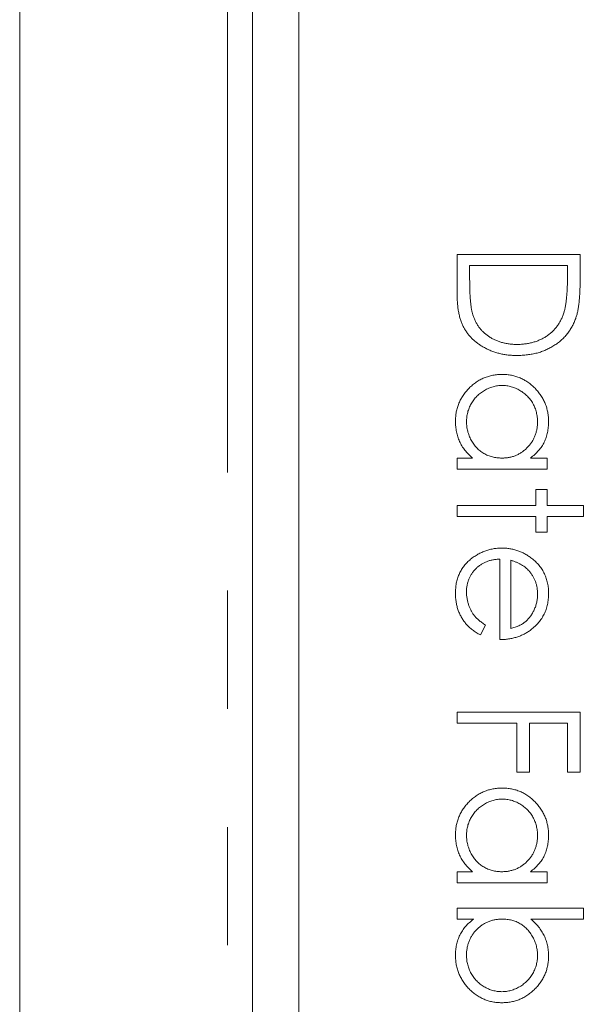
# Model space of a CAD drawing. Header units: millimetres. Extents: x -68 to 153, y 78 to 418.
# Tile 14 of 32: x -24 to -18, y 323 to 333. Entities that reach past the tile are written whole.
import ezdxf

# ---------------------------------------------------------------- set-up
doc = ezdxf.new("R2010")
doc.units = ezdxf.units.MM
doc.linetypes.add('PHANTOM', pattern=[12.7, 6.35, -1.27, 1.27, -1.27, 1.27, -1.27])

msp = doc.modelspace()

# ---------------------------------------------------------------- linework, layer by layer
at = {"color": 7, "linetype": 'Continuous', "lineweight": 15}
for p, q in [((-23.791, 314.889), (-23.791, 365.02)), ((-21.291, 298.02), (-21.291, 365.02)), ((-20.791, 356.02), (-20.791, 300.02)), ((-19.091, 330.85), (-17.768, 330.85)), ((-19.091, 330.44), (-19.091, 330.85)), ((-17.768, 330.85), (-17.768, 330.583)), ((-17.904, 330.731), (-18.956, 330.731)), ((-18.956, 330.731), (-18.956, 330.579)), ((-17.904, 330.638), (-17.904, 330.731)), ((-19.091, 328.662), (-18.924, 328.662)), ((-19.091, 328.543), (-19.091, 328.662)), ((-18.303, 328.662), (-18.124, 328.662)), ((-18.124, 328.662), (-18.124, 328.543)), ((-18.124, 328.543), (-19.091, 328.543)), ((-18.243, 328.323), (-18.124, 328.323)), ((-18.243, 328.153), (-18.243, 328.323)), ((-18.124, 328.323), (-18.124, 328.153)), ((-19.091, 328.153), (-18.243, 328.153)), ((-19.091, 328.034), (-19.091, 328.153)), ((-18.124, 328.153), (-17.734, 328.153)), ((-17.734, 328.153), (-17.734, 328.034)), ((-18.243, 328.034), (-19.091, 328.034)), ((-18.243, 327.865), (-18.243, 328.034)), ((-18.124, 328.034), (-18.124, 327.865)), ((-17.734, 328.034), (-18.124, 328.034)), ((-18.124, 327.865), (-18.243, 327.865)), ((-18.633, 326.712), (-18.633, 327.577)), ((-18.515, 327.564), (-18.515, 326.83)), ((-18.786, 326.868), (-18.841, 326.762)), ((-19.091, 325.931), (-17.768, 325.931)), ((-19.091, 325.813), (-19.091, 325.931)), ((-17.768, 325.931), (-17.768, 325.287)), ((-18.447, 325.813), (-19.091, 325.813)), ((-18.447, 325.287), (-18.447, 325.813)), ((-18.311, 325.813), (-18.311, 325.287)), ((-17.904, 325.813), (-18.311, 325.813)), ((-17.904, 325.287), (-17.904, 325.813)), ((-18.311, 325.287), (-18.447, 325.287)), ((-17.768, 325.287), (-17.904, 325.287)), ((-19.091, 324.218), (-18.924, 324.218)), ((-19.091, 324.1), (-19.091, 324.218)), ((-18.303, 324.218), (-18.124, 324.218)), ((-18.124, 324.218), (-18.124, 324.1)), ((-18.124, 324.1), (-19.091, 324.1)), ((-19.091, 323.828), (-17.734, 323.828)), ((-19.091, 323.71), (-19.091, 323.828)), ((-17.734, 323.828), (-17.734, 323.71)), ((-18.912, 323.71), (-19.091, 323.71)), ((-17.734, 323.71), (-18.3, 323.71))]:
    msp.add_line(p, q, dxfattribs=at)
at = {"color": 8, "linetype": 'PHANTOM', "lineweight": 0}
msp.add_line((-21.559, 290.408), (-21.559, 365.02), dxfattribs=at)
at = {"color": 7, "linetype": 'Continuous', "lineweight": 15}
for points, knots in [([(-18.956, 330.579), (-18.955, 330.558), (-18.955, 330.516), (-18.954, 330.455), (-18.951, 330.4), (-18.947, 330.35), (-18.943, 330.305), (-18.937, 330.266), (-18.931, 330.232), (-18.925, 330.211), (-18.922, 330.201)], [0, 0, 0, 0, 0.171901, 0.330628, 0.475549, 0.606746, 0.725024, 0.829742, 0.921323, 1, 1, 1, 1]), ([(-17.941, 330.232), (-17.938, 330.243), (-17.931, 330.266), (-17.924, 330.305), (-17.918, 330.348), (-17.913, 330.397), (-17.909, 330.45), (-17.906, 330.508), (-17.904, 330.571), (-17.904, 330.615), (-17.904, 330.638)], [0, 0, 0, 0, 0.084319, 0.179285, 0.286583, 0.405111, 0.535593, 0.67819, 0.832976, 1, 1, 1, 1]), ([(-17.768, 330.583), (-17.768, 330.56), (-17.769, 330.515), (-17.771, 330.45), (-17.774, 330.39), (-17.78, 330.335), (-17.786, 330.285), (-17.794, 330.24), (-17.804, 330.199), (-17.812, 330.175), (-17.816, 330.163)], [0, 0, 0, 0, 0.164289, 0.317406, 0.458844, 0.589367, 0.707831, 0.81577, 0.91288, 1, 1, 1, 1]), ([(-18.446, 329.764), (-18.463, 329.765), (-18.495, 329.765), (-18.543, 329.769), (-18.589, 329.775), (-18.633, 329.785), (-18.676, 329.796), (-18.718, 329.811), (-18.758, 329.828), (-18.796, 329.848), (-18.833, 329.869), (-18.867, 329.892), (-18.899, 329.917), (-18.928, 329.944), (-18.954, 329.972), (-18.979, 330.001), (-19, 330.033), (-19.02, 330.066), (-19.037, 330.101), (-19.052, 330.14), (-19.064, 330.181), (-19.074, 330.227), (-19.082, 330.275), (-19.087, 330.327), (-19.091, 330.382), (-19.091, 330.42), (-19.091, 330.44)], [0, 0, 0, 0, 0.046081, 0.090807, 0.134295, 0.177024, 0.218823, 0.260244, 0.30108, 0.341614, 0.381583, 0.42012, 0.458075, 0.494738, 0.531195, 0.566934, 0.602713, 0.638327, 0.674853, 0.713467, 0.754442, 0.797815, 0.843989, 0.893072, 0.944963, 1, 1, 1, 1]), ([(-18.922, 330.201), (-18.918, 330.189), (-18.909, 330.165), (-18.894, 330.131), (-18.876, 330.099), (-18.856, 330.069), (-18.833, 330.04), (-18.807, 330.014), (-18.78, 329.99), (-18.75, 329.968), (-18.718, 329.948), (-18.684, 329.931), (-18.649, 329.916), (-18.612, 329.904), (-18.573, 329.895), (-18.532, 329.888), (-18.49, 329.884), (-18.461, 329.883), (-18.446, 329.883)], [0, 0, 0, 0, 0.062415, 0.123338, 0.183125, 0.241783, 0.300579, 0.35968, 0.418882, 0.479531, 0.540851, 0.602303, 0.664463, 0.727806, 0.792895, 0.859672, 0.928464, 1, 1, 1, 1]), ([(-18.446, 329.883), (-18.431, 329.883), (-18.4, 329.884), (-18.356, 329.889), (-18.313, 329.896), (-18.272, 329.906), (-18.232, 329.919), (-18.194, 329.935), (-18.158, 329.953), (-18.124, 329.975), (-18.092, 329.999), (-18.062, 330.026), (-18.036, 330.054), (-18.011, 330.085), (-17.99, 330.119), (-17.97, 330.154), (-17.954, 330.192), (-17.945, 330.218), (-17.941, 330.232)], [0, 0, 0, 0, 0.0701512, 0.1378126, 0.2032262, 0.2671741, 0.330024, 0.3917943, 0.4530844, 0.5143339, 0.575, 0.6348655, 0.6941163, 0.7534416, 0.8131258, 0.8740797, 0.936007, 1, 1, 1, 1]), ([(-17.816, 330.163), (-17.822, 330.148), (-17.833, 330.117), (-17.855, 330.074), (-17.88, 330.034), (-17.907, 329.996), (-17.939, 329.96), (-17.972, 329.927), (-18.01, 329.897), (-18.05, 329.87), (-18.092, 329.845), (-18.137, 329.823), (-18.184, 329.805), (-18.232, 329.79), (-18.283, 329.779), (-18.336, 329.771), (-18.391, 329.765), (-18.428, 329.765), (-18.446, 329.764)], [0, 0, 0, 0, 0.061545, 0.1216943, 0.1811549, 0.2398754, 0.2987019, 0.3576474, 0.4176048, 0.478494, 0.5404071, 0.602345, 0.6650043, 0.7285593, 0.7936505, 0.8605343, 0.929236, 1, 1, 1, 1]), ([(-19.108, 329.057), (-19.108, 329.074), (-19.107, 329.108), (-19.1, 329.157), (-19.088, 329.205), (-19.072, 329.251), (-19.051, 329.294), (-19.026, 329.336), (-18.996, 329.376), (-18.962, 329.414), (-18.925, 329.448), (-18.885, 329.479), (-18.843, 329.504), (-18.8, 329.525), (-18.754, 329.541), (-18.706, 329.552), (-18.656, 329.56), (-18.622, 329.56), (-18.605, 329.561)], [0, 0, 0, 0, 0.06462, 0.127433, 0.189004, 0.24993, 0.310668, 0.372329, 0.434939, 0.499576, 0.564191, 0.626735, 0.688109, 0.749294, 0.810331, 0.871901, 0.935046, 1, 1, 1, 1]), ([(-18.605, 329.561), (-18.588, 329.56), (-18.555, 329.56), (-18.506, 329.553), (-18.459, 329.541), (-18.414, 329.524), (-18.371, 329.503), (-18.33, 329.478), (-18.29, 329.447), (-18.253, 329.412), (-18.219, 329.375), (-18.189, 329.334), (-18.164, 329.292), (-18.143, 329.248), (-18.127, 329.202), (-18.116, 329.154), (-18.109, 329.104), (-18.108, 329.07), (-18.108, 329.053)], [0, 0, 0, 0, 0.063775, 0.126079, 0.186904, 0.247574, 0.308003, 0.369132, 0.432033, 0.496791, 0.561611, 0.624914, 0.686726, 0.748079, 0.809582, 0.871631, 0.934886, 1, 1, 1, 1]), ([(-18.607, 329.442), (-18.623, 329.442), (-18.656, 329.44), (-18.705, 329.43), (-18.752, 329.413), (-18.798, 329.39), (-18.841, 329.361), (-18.879, 329.327), (-18.912, 329.289), (-18.94, 329.246), (-18.962, 329.2), (-18.978, 329.153), (-18.988, 329.103), (-18.989, 329.07), (-18.989, 329.053)], [0, 0, 0, 0, 0.081589, 0.162859, 0.245484, 0.330807, 0.416493, 0.499893, 0.583048, 0.667158, 0.751312, 0.833785, 0.916256, 1, 1, 1, 1]), ([(-18.226, 329.052), (-18.227, 329.069), (-18.228, 329.103), (-18.238, 329.153), (-18.253, 329.202), (-18.275, 329.247), (-18.302, 329.29), (-18.335, 329.328), (-18.373, 329.362), (-18.415, 329.39), (-18.461, 329.413), (-18.508, 329.43), (-18.557, 329.441), (-18.59, 329.442), (-18.607, 329.442)], [0, 0, 0, 0, 0.085921, 0.169593, 0.252476, 0.336244, 0.419505, 0.502036, 0.584775, 0.669846, 0.754185, 0.836658, 0.91801, 1, 1, 1, 1]), ([(-18.924, 328.662), (-18.939, 328.675), (-18.969, 328.702), (-19.007, 328.745), (-19.039, 328.791), (-19.065, 328.84), (-19.084, 328.891), (-19.098, 328.944), (-19.107, 329), (-19.108, 329.038), (-19.108, 329.057)], [0, 0, 0, 0, 0.134298, 0.262085, 0.38627, 0.507165, 0.6273, 0.748145, 0.87237, 1, 1, 1, 1]), ([(-18.989, 329.053), (-18.989, 329.035), (-18.988, 329.001), (-18.978, 328.951), (-18.962, 328.902), (-18.94, 328.855), (-18.913, 328.812), (-18.881, 328.772), (-18.845, 328.739), (-18.804, 328.711), (-18.759, 328.689), (-18.712, 328.673), (-18.662, 328.664), (-18.627, 328.663), (-18.61, 328.662)], [0, 0, 0, 0, 0.084802, 0.168664, 0.252552, 0.33824, 0.423103, 0.505556, 0.586176, 0.667136, 0.748499, 0.830452, 0.913456, 1, 1, 1, 1]), ([(-18.61, 328.662), (-18.597, 328.662), (-18.57, 328.663), (-18.532, 328.669), (-18.495, 328.677), (-18.459, 328.689), (-18.426, 328.706), (-18.394, 328.725), (-18.364, 328.748), (-18.336, 328.774), (-18.31, 328.803), (-18.287, 328.833), (-18.269, 328.866), (-18.253, 328.9), (-18.241, 328.935), (-18.233, 328.973), (-18.227, 329.012), (-18.226, 329.038), (-18.226, 329.052)], [0, 0, 0, 0, 0.065634, 0.129188, 0.191219, 0.251913, 0.312507, 0.373494, 0.435152, 0.498741, 0.562095, 0.624187, 0.685476, 0.746097, 0.807612, 0.869967, 0.933951, 1, 1, 1, 1]), ([(-18.108, 329.053), (-18.108, 329.033), (-18.109, 328.995), (-18.118, 328.938), (-18.133, 328.885), (-18.153, 328.834), (-18.18, 328.786), (-18.215, 328.741), (-18.256, 328.699), (-18.287, 328.675), (-18.303, 328.662)], [0, 0, 0, 0, 0.129862, 0.254654, 0.376015, 0.495255, 0.614798, 0.738106, 0.865196, 1, 1, 1, 1]), ([(-19.108, 327.209), (-19.108, 327.228), (-19.107, 327.264), (-19.1, 327.317), (-19.088, 327.366), (-19.071, 327.413), (-19.049, 327.456), (-19.023, 327.496), (-18.992, 327.534), (-18.956, 327.567), (-18.918, 327.597), (-18.877, 327.623), (-18.836, 327.645), (-18.793, 327.663), (-18.749, 327.678), (-18.704, 327.688), (-18.658, 327.694), (-18.626, 327.695), (-18.61, 327.695)], [0, 0, 0, 0, 0.071579, 0.139629, 0.204797, 0.268135, 0.329814, 0.391301, 0.453434, 0.516552, 0.579631, 0.641119, 0.701294, 0.76081, 0.819932, 0.87892, 0.938983, 1, 1, 1, 1]), ([(-18.61, 327.695), (-18.596, 327.695), (-18.566, 327.694), (-18.523, 327.689), (-18.48, 327.68), (-18.439, 327.668), (-18.399, 327.652), (-18.361, 327.633), (-18.323, 327.61), (-18.3, 327.593), (-18.288, 327.584)], [0, 0, 0, 0, 0.128045, 0.253768, 0.377428, 0.500551, 0.623296, 0.746578, 0.872348, 1, 1, 1, 1]), ([(-18.633, 327.577), (-18.646, 327.576), (-18.671, 327.575), (-18.708, 327.569), (-18.743, 327.561), (-18.776, 327.549), (-18.807, 327.535), (-18.836, 327.517), (-18.864, 327.497), (-18.89, 327.473), (-18.913, 327.447), (-18.934, 327.42), (-18.951, 327.391), (-18.965, 327.36), (-18.976, 327.328), (-18.984, 327.295), (-18.989, 327.26), (-18.989, 327.236), (-18.989, 327.224)], [0, 0, 0, 0, 0.068385, 0.134476, 0.198391, 0.260753, 0.321829, 0.383037, 0.444653, 0.507398, 0.569825, 0.630778, 0.690929, 0.750945, 0.811049, 0.872331, 0.935004, 1, 1, 1, 1]), ([(-18.317, 327.449), (-18.323, 327.455), (-18.334, 327.468), (-18.354, 327.485), (-18.375, 327.502), (-18.399, 327.516), (-18.425, 327.53), (-18.453, 327.543), (-18.483, 327.554), (-18.504, 327.561), (-18.515, 327.564)], [0, 0, 0, 0, 0.109984, 0.22258, 0.3385, 0.458709, 0.585535, 0.717518, 0.854667, 1, 1, 1, 1]), ([(-18.288, 327.584), (-18.273, 327.572), (-18.245, 327.548), (-18.208, 327.509), (-18.177, 327.465), (-18.151, 327.419), (-18.132, 327.37), (-18.117, 327.318), (-18.109, 327.263), (-18.108, 327.225), (-18.108, 327.206)], [0, 0, 0, 0, 0.128835, 0.253589, 0.374643, 0.49534, 0.616325, 0.739759, 0.866842, 1, 1, 1, 1]), ([(-18.226, 327.2), (-18.226, 327.212), (-18.227, 327.235), (-18.231, 327.27), (-18.238, 327.303), (-18.248, 327.335), (-18.261, 327.365), (-18.277, 327.395), (-18.295, 327.423), (-18.31, 327.44), (-18.317, 327.449)], [0, 0, 0, 0, 0.131092, 0.259141, 0.384162, 0.505992, 0.629098, 0.750669, 0.874039, 1, 1, 1, 1]), ([(-18.841, 326.762), (-18.856, 326.771), (-18.885, 326.787), (-18.925, 326.815), (-18.961, 326.845), (-18.992, 326.877), (-19.019, 326.911), (-19.042, 326.947), (-19.062, 326.985), (-19.079, 327.025), (-19.092, 327.067), (-19.101, 327.112), (-19.107, 327.16), (-19.108, 327.192), (-19.108, 327.209)], [0, 0, 0, 0, 0.09337, 0.181661, 0.265874, 0.346355, 0.4246, 0.501903, 0.579992, 0.658443, 0.738672, 0.821894, 0.908801, 1, 1, 1, 1]), ([(-18.989, 327.224), (-18.989, 327.212), (-18.989, 327.188), (-18.984, 327.153), (-18.977, 327.119), (-18.967, 327.085), (-18.955, 327.053), (-18.941, 327.023), (-18.925, 326.995), (-18.907, 326.97), (-18.885, 326.945), (-18.857, 326.92), (-18.824, 326.893), (-18.799, 326.877), (-18.786, 326.868)], [0, 0, 0, 0, 0.0825923, 0.1638789, 0.2456587, 0.3277257, 0.40861, 0.4857491, 0.5591691, 0.6302685, 0.705306, 0.792065, 0.8897964, 1, 1, 1, 1]), ([(-18.515, 326.83), (-18.499, 326.835), (-18.469, 326.843), (-18.427, 326.86), (-18.389, 326.88), (-18.357, 326.903), (-18.328, 326.93), (-18.303, 326.96), (-18.281, 326.995), (-18.262, 327.032), (-18.245, 327.072), (-18.235, 327.114), (-18.227, 327.157), (-18.227, 327.185), (-18.226, 327.2)], [0, 0, 0, 0, 0.09624, 0.185231, 0.267501, 0.3444, 0.419595, 0.496891, 0.576638, 0.660268, 0.745387, 0.83004, 0.914474, 1, 1, 1, 1]), ([(-18.108, 327.206), (-18.108, 327.186), (-18.109, 327.147), (-18.118, 327.091), (-18.133, 327.037), (-18.154, 326.986), (-18.181, 326.939), (-18.214, 326.895), (-18.253, 326.853), (-18.283, 326.829), (-18.298, 326.817)], [0, 0, 0, 0, 0.13204, 0.259033, 0.38188, 0.502258, 0.622752, 0.744743, 0.870109, 1, 1, 1, 1]), ([(-18.298, 326.817), (-18.309, 326.808), (-18.332, 326.792), (-18.369, 326.771), (-18.408, 326.753), (-18.449, 326.738), (-18.492, 326.727), (-18.537, 326.718), (-18.585, 326.713), (-18.617, 326.712), (-18.633, 326.712)], [0, 0, 0, 0, 0.118522, 0.236255, 0.356174, 0.47725, 0.60154, 0.729618, 0.862158, 1, 1, 1, 1]), ([(-19.108, 324.613), (-19.108, 324.63), (-19.107, 324.664), (-19.1, 324.714), (-19.088, 324.761), (-19.072, 324.807), (-19.051, 324.851), (-19.026, 324.893), (-18.996, 324.933), (-18.962, 324.97), (-18.925, 325.005), (-18.885, 325.035), (-18.843, 325.06), (-18.8, 325.081), (-18.754, 325.097), (-18.706, 325.109), (-18.656, 325.116), (-18.622, 325.117), (-18.605, 325.117)], [0, 0, 0, 0, 0.06462, 0.127433, 0.189004, 0.24993, 0.310668, 0.372329, 0.434939, 0.499576, 0.564191, 0.626735, 0.688109, 0.749294, 0.810331, 0.871901, 0.935046, 1, 1, 1, 1]), ([(-18.605, 325.117), (-18.588, 325.117), (-18.555, 325.116), (-18.506, 325.109), (-18.459, 325.097), (-18.414, 325.081), (-18.371, 325.06), (-18.33, 325.034), (-18.29, 325.004), (-18.253, 324.969), (-18.219, 324.931), (-18.189, 324.891), (-18.164, 324.849), (-18.143, 324.804), (-18.127, 324.758), (-18.116, 324.71), (-18.109, 324.661), (-18.108, 324.627), (-18.108, 324.61)], [0, 0, 0, 0, 0.0637745, 0.1260788, 0.1869041, 0.2475739, 0.3080034, 0.3691319, 0.4320332, 0.4967908, 0.5616108, 0.6249139, 0.6867263, 0.7480788, 0.8095823, 0.8716307, 0.9348858, 1, 1, 1, 1]), ([(-18.607, 324.999), (-18.623, 324.998), (-18.656, 324.996), (-18.705, 324.986), (-18.752, 324.969), (-18.798, 324.946), (-18.841, 324.917), (-18.879, 324.884), (-18.912, 324.845), (-18.94, 324.802), (-18.962, 324.757), (-18.978, 324.709), (-18.988, 324.66), (-18.989, 324.626), (-18.989, 324.609)], [0, 0, 0, 0, 0.0815893, 0.1628589, 0.2454837, 0.3308071, 0.4164934, 0.4998932, 0.5830482, 0.6671579, 0.7513119, 0.8337848, 0.9162565, 1, 1, 1, 1]), ([(-18.226, 324.608), (-18.227, 324.625), (-18.228, 324.66), (-18.238, 324.71), (-18.253, 324.758), (-18.275, 324.804), (-18.302, 324.846), (-18.335, 324.884), (-18.373, 324.918), (-18.415, 324.947), (-18.461, 324.97), (-18.508, 324.986), (-18.557, 324.997), (-18.59, 324.998), (-18.607, 324.999)], [0, 0, 0, 0, 0.085921, 0.169593, 0.252476, 0.336244, 0.419505, 0.502036, 0.584775, 0.669846, 0.754185, 0.836658, 0.91801, 1, 1, 1, 1]), ([(-18.924, 324.218), (-18.939, 324.232), (-18.969, 324.258), (-19.007, 324.302), (-19.039, 324.348), (-19.065, 324.396), (-19.084, 324.447), (-19.098, 324.501), (-19.107, 324.556), (-19.108, 324.594), (-19.108, 324.613)], [0, 0, 0, 0, 0.134298, 0.262085, 0.38627, 0.507165, 0.6273, 0.748145, 0.87237, 1, 1, 1, 1]), ([(-18.989, 324.609), (-18.989, 324.592), (-18.988, 324.558), (-18.978, 324.507), (-18.962, 324.458), (-18.94, 324.411), (-18.913, 324.368), (-18.881, 324.329), (-18.845, 324.296), (-18.804, 324.268), (-18.759, 324.246), (-18.712, 324.23), (-18.662, 324.22), (-18.627, 324.219), (-18.61, 324.218)], [0, 0, 0, 0, 0.084802, 0.168664, 0.252552, 0.33824, 0.423103, 0.505556, 0.586176, 0.667136, 0.748499, 0.830452, 0.913456, 1, 1, 1, 1]), ([(-18.61, 324.218), (-18.597, 324.219), (-18.57, 324.219), (-18.532, 324.225), (-18.495, 324.234), (-18.459, 324.246), (-18.426, 324.262), (-18.394, 324.281), (-18.364, 324.304), (-18.336, 324.331), (-18.31, 324.359), (-18.287, 324.39), (-18.269, 324.422), (-18.253, 324.456), (-18.241, 324.492), (-18.233, 324.529), (-18.227, 324.568), (-18.226, 324.594), (-18.226, 324.608)], [0, 0, 0, 0, 0.065634, 0.129188, 0.191219, 0.251913, 0.312507, 0.373494, 0.435152, 0.498741, 0.562095, 0.624187, 0.685476, 0.746097, 0.807612, 0.869967, 0.933951, 1, 1, 1, 1]), ([(-18.108, 324.61), (-18.108, 324.59), (-18.109, 324.551), (-18.118, 324.495), (-18.133, 324.441), (-18.153, 324.39), (-18.18, 324.342), (-18.215, 324.297), (-18.256, 324.255), (-18.287, 324.231), (-18.303, 324.218)], [0, 0, 0, 0, 0.129862, 0.254654, 0.376015, 0.495255, 0.614798, 0.738106, 0.865196, 1, 1, 1, 1]), ([(-19.108, 323.319), (-19.108, 323.339), (-19.107, 323.377), (-19.098, 323.433), (-19.083, 323.487), (-19.062, 323.538), (-19.035, 323.585), (-19.001, 323.63), (-18.96, 323.672), (-18.928, 323.697), (-18.912, 323.71)], [0, 0, 0, 0, 0.129476, 0.25388, 0.374863, 0.494283, 0.614293, 0.73697, 0.865076, 1, 1, 1, 1]), ([(-18.606, 323.71), (-18.619, 323.709), (-18.646, 323.708), (-18.684, 323.703), (-18.721, 323.694), (-18.756, 323.682), (-18.79, 323.666), (-18.822, 323.647), (-18.852, 323.624), (-18.88, 323.598), (-18.906, 323.569), (-18.928, 323.538), (-18.947, 323.506), (-18.962, 323.472), (-18.975, 323.436), (-18.983, 323.399), (-18.989, 323.36), (-18.989, 323.333), (-18.989, 323.32)], [0, 0, 0, 0, 0.065646, 0.129212, 0.191253, 0.251958, 0.312564, 0.373562, 0.43523, 0.498536, 0.561901, 0.624098, 0.685023, 0.746051, 0.807577, 0.869943, 0.933939, 1, 1, 1, 1]), ([(-18.226, 323.318), (-18.227, 323.335), (-18.228, 323.369), (-18.238, 323.42), (-18.254, 323.469), (-18.276, 323.516), (-18.303, 323.56), (-18.335, 323.599), (-18.372, 323.633), (-18.413, 323.66), (-18.457, 323.683), (-18.504, 323.698), (-18.554, 323.708), (-18.589, 323.709), (-18.606, 323.71)], [0, 0, 0, 0, 0.084735, 0.168182, 0.252419, 0.338618, 0.424014, 0.506402, 0.587545, 0.668801, 0.7501, 0.831022, 0.91396, 1, 1, 1, 1]), ([(-18.3, 323.71), (-18.284, 323.696), (-18.254, 323.67), (-18.215, 323.626), (-18.182, 323.58), (-18.154, 323.532), (-18.134, 323.481), (-18.118, 323.428), (-18.109, 323.372), (-18.108, 323.334), (-18.108, 323.315)], [0, 0, 0, 0, 0.134636, 0.262681, 0.38719, 0.50839, 0.628966, 0.749723, 0.873248, 1, 1, 1, 1]), ([(-18.61, 322.811), (-18.627, 322.811), (-18.66, 322.812), (-18.709, 322.819), (-18.756, 322.831), (-18.801, 322.847), (-18.845, 322.868), (-18.886, 322.894), (-18.926, 322.925), (-18.963, 322.959), (-18.997, 322.997), (-19.026, 323.038), (-19.052, 323.08), (-19.072, 323.124), (-19.089, 323.17), (-19.1, 323.218), (-19.107, 323.268), (-19.108, 323.302), (-19.108, 323.319)], [0, 0, 0, 0, 0.0640153, 0.126228, 0.1872888, 0.2478695, 0.3085112, 0.3697269, 0.4325358, 0.4971982, 0.561923, 0.6251331, 0.6868547, 0.7481171, 0.8095302, 0.8714875, 0.9349815, 1, 1, 1, 1]), ([(-18.989, 323.32), (-18.989, 323.303), (-18.988, 323.268), (-18.978, 323.218), (-18.962, 323.17), (-18.941, 323.124), (-18.913, 323.082), (-18.88, 323.044), (-18.843, 323.01), (-18.8, 322.982), (-18.755, 322.958), (-18.708, 322.942), (-18.659, 322.931), (-18.626, 322.93), (-18.61, 322.929)], [0, 0, 0, 0, 0.085993, 0.169736, 0.252687, 0.336526, 0.419856, 0.502457, 0.585265, 0.6698, 0.754407, 0.83695, 0.917941, 1, 1, 1, 1]), ([(-18.61, 322.929), (-18.593, 322.93), (-18.56, 322.932), (-18.511, 322.941), (-18.464, 322.959), (-18.418, 322.982), (-18.375, 323.011), (-18.337, 323.044), (-18.304, 323.083), (-18.276, 323.125), (-18.254, 323.171), (-18.238, 323.219), (-18.228, 323.268), (-18.227, 323.301), (-18.226, 323.318)], [0, 0, 0, 0, 0.082066, 0.163805, 0.246618, 0.331983, 0.417466, 0.500907, 0.584103, 0.668254, 0.752056, 0.83457, 0.916652, 1, 1, 1, 1]), ([(-18.108, 323.315), (-18.108, 323.298), (-18.109, 323.264), (-18.116, 323.215), (-18.127, 323.167), (-18.143, 323.121), (-18.164, 323.077), (-18.189, 323.036), (-18.219, 322.995), (-18.254, 322.958), (-18.291, 322.924), (-18.33, 322.893), (-18.372, 322.868), (-18.416, 322.847), (-18.462, 322.83), (-18.509, 322.819), (-18.559, 322.812), (-18.593, 322.811), (-18.61, 322.811)], [0, 0, 0, 0, 0.064649, 0.127821, 0.189419, 0.250372, 0.311137, 0.372825, 0.435463, 0.500128, 0.564773, 0.627344, 0.688919, 0.749829, 0.810578, 0.872176, 0.935017, 1, 1, 1, 1])]:
    msp.add_open_spline(points, degree=3, knots=knots, dxfattribs=at)

doc.saveas('drawing.dxf')
